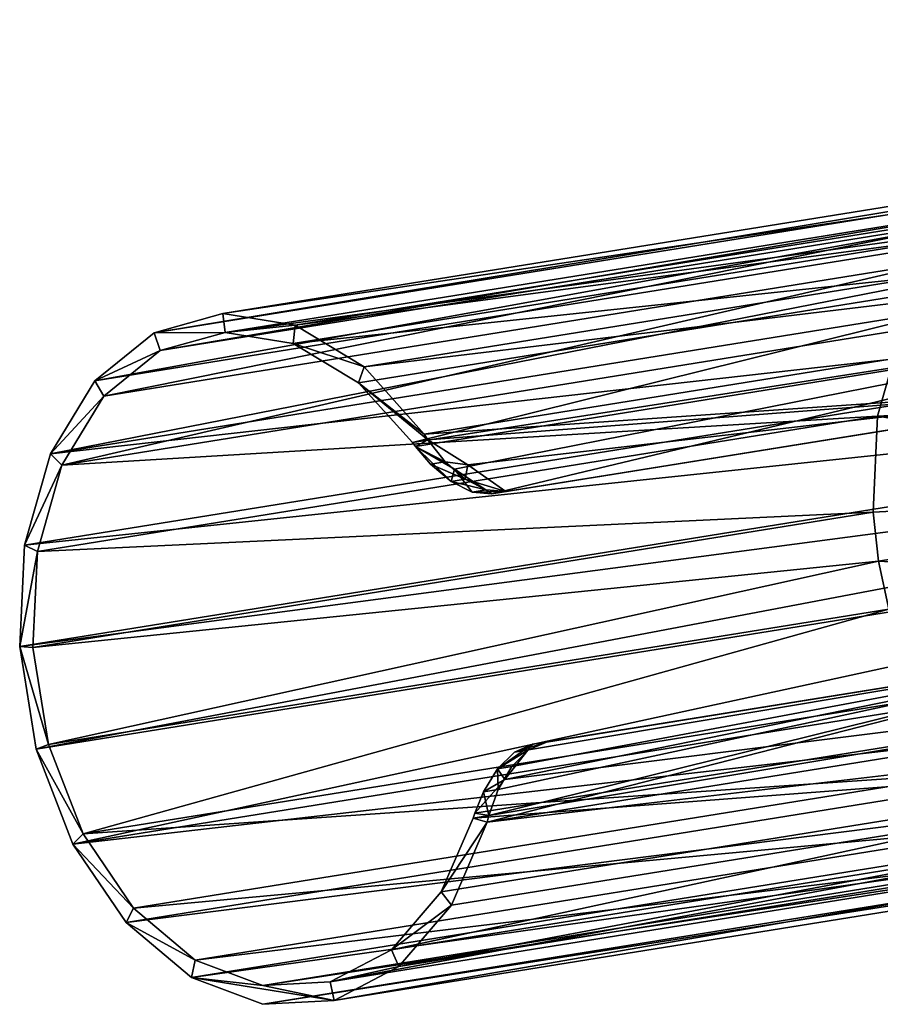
# Model space of a CAD drawing. Header units: millimetres. Extents: x -713 to 1341, y -408 to 116.
# Tile 10 of 107: x -417 to -349, y -271 to -194. Entities that reach past the tile are written whole.
import ezdxf

# ---------------------------------------------------------------- set-up
doc = ezdxf.new("R2010")
doc.units = ezdxf.units.MM
doc.header["$LTSCALE"] = 25.4
doc.layers.get('0').update_dxf_attribs({"true_color": 0xff5454})

# ---------------------------------------------------------------- blocks, each defined once
blk = doc.blocks.new('EYE-SUPER-6492-6498-6505.STL')
at = {"color": 0}
mesh = blk.add_polyface(dxfattribs=at)
corners = [(-406.735, -218.405, 211.2), (-257.319, -193.736, 80.306), (-262.741, -195.241, 74.345), (-401.312, -216.9, 217.161)]
mesh.append_faces([[corners[k] for k in face] for face in [(0, 1, 2), (1, 0, 3)]], dxfattribs={"vtx0": -1, "color": 0})
mesh = blk.add_polyface(dxfattribs=at)
corners = [(-401.312, -216.9, 217.161), (-251.63, -194.657, 86.135), (-257.319, -193.736, 80.306), (-395.624, -217.82, 222.99)]
mesh.append_faces([[corners[k] for k in face] for face in [(0, 1, 2), (1, 0, 3)]], dxfattribs={"vtx0": -1, "color": 0})
mesh = blk.add_polyface(dxfattribs=at)
corners = [(-395.624, -217.82, 222.99), (-246.181, -197.921, 91.317), (-251.63, -194.657, 86.135), (-390.174, -221.085, 228.172)]
mesh.append_faces([[corners[k] for k in face] for face in [(0, 1, 2), (1, 0, 3)]], dxfattribs={"vtx0": -1, "color": 0})
mesh = blk.add_polyface(dxfattribs=at)
corners = [(-411.41, -222.201, 205.639), (-262.741, -195.241, 74.345), (-267.416, -199.038, 68.784), (-406.735, -218.405, 211.2)]
mesh.append_faces([[corners[k] for k in face] for face in [(0, 1, 2), (1, 0, 3)]], dxfattribs={"vtx0": -1, "color": 0})
mesh = blk.add_polyface(dxfattribs=at)
corners = [(-390.174, -221.085, 228.172), (-241.455, -203.239, 95.389), (-246.181, -197.921, 91.317), (-385.448, -226.403, 232.244)]
mesh.append_faces([[corners[k] for k in face] for face in [(0, 1, 2), (1, 0, 3)]], dxfattribs={"vtx0": -1, "color": 0})
mesh = blk.add_polyface(dxfattribs=at)
corners = [(-414.921, -227.953, 200.971), (-267.416, -199.038, 68.784), (-270.928, -204.789, 64.116), (-411.41, -222.201, 205.639)]
mesh.append_faces([[corners[k] for k in face] for face in [(0, 1, 2), (1, 0, 3)]], dxfattribs={"vtx0": -1, "color": 0})
mesh = blk.add_polyface(dxfattribs=at)
corners = [(-241.455, -203.239, 95.389), (-385.448, -226.403, 232.244), (-325.018, -222.239, 179.619)]
mesh.append_faces([[corners[k] for k in face] for face in [(0, 1, 2)]], dxfattribs={"color": 0})
mesh = blk.add_polyface(dxfattribs=at)
corners = [(-414.921, -227.953, 200.971), (-272.964, -211.983, 60.756), (-416.958, -235.147, 197.611), (-270.928, -204.789, 64.116)]
mesh.append_faces([[corners[k] for k in face] for face in [(0, 1, 2), (1, 0, 3)]], dxfattribs={"vtx0": -1, "color": 0})
mesh = blk.add_polyface(dxfattribs=at)
corners = [(-334.912, -207.734, 154.127), (-406.276, -219.812, 211.445), (-340.039, -209.156, 148.492), (-401.149, -218.389, 217.08)]
mesh.append_faces([[corners[k] for k in face] for face in [(0, 1, 2), (1, 0, 3)]], dxfattribs={"vtx0": -1, "color": 0})
mesh = blk.add_polyface(dxfattribs=at)
corners = [(-329.533, -208.604, 159.639), (-401.149, -218.389, 217.08), (-334.912, -207.734, 154.127), (-395.771, -219.259, 222.592)]
mesh.append_faces([[corners[k] for k in face] for face in [(0, 1, 2), (1, 0, 3)]], dxfattribs={"vtx0": -1, "color": 0})
mesh = blk.add_polyface(dxfattribs=at)
corners = [(-326.625, -258.922, 154.183), (-337.262, -257.201, 143.282), (-331.937, -259.201, 148.546), (-321.798, -256.387, 159.691), (-342.126, -253.098, 138.858), (-317.884, -251.823, 164.581), (-346.098, -247.257, 135.668), (-315.232, -245.634, 168.419), (-348.825, -240.198, 133.994), (-314.077, -238.371, 170.864), (-349.64, -236.405, 133.778), (-314.521, -230.678, 171.698), (-350.063, -232.548, 133.986), (-349.704, -224.985, 135.644), (-316.526, -223.24, 170.847), (-347.779, -218.183, 138.821), (-319.913, -216.718, 168.388), (-344.459, -212.746, 143.234), (-324.381, -211.69, 164.538), (-340.039, -209.156, 148.492), (-329.533, -208.604, 159.639), (-334.912, -207.734, 154.127)]
mesh.append_faces([[corners[k] for k in face] for face in [(0, 1, 2), (19, 20, 21)]], dxfattribs={"vtx0": -1, "color": 0})
mesh.append_faces([[corners[k] for k in face] for face in [(1, 3, 4), (4, 5, 6), (6, 7, 8), (8, 9, 10), (10, 11, 12), (12, 11, 13), (13, 14, 15), (15, 16, 17), (17, 18, 19)]], dxfattribs={"vtx0": -1, "vtx1": -1, "color": 0})
mesh.append_faces([[corners[k] for k in face] for face in [(1, 0, 3), (4, 3, 5), (6, 5, 7), (8, 7, 9), (10, 9, 11), (13, 11, 14), (15, 14, 16), (17, 16, 18), (19, 18, 20)]], dxfattribs={"vtx0": -1, "vtx2": -1, "color": 0})
mesh = blk.add_polyface(dxfattribs=at)
corners = [(-324.381, -211.69, 164.538), (-395.771, -219.259, 222.592), (-329.533, -208.604, 159.639), (-390.618, -222.345, 227.491)]
mesh.append_faces([[corners[k] for k in face] for face in [(0, 1, 2), (1, 0, 3)]], dxfattribs={"vtx0": -1, "color": 0})
mesh = blk.add_polyface(dxfattribs=at)
corners = [(-340.039, -209.156, 148.492), (-410.696, -223.401, 206.187), (-344.459, -212.746, 143.234), (-406.276, -219.812, 211.445)]
mesh.append_faces([[corners[k] for k in face] for face in [(0, 1, 2), (1, 0, 3)]], dxfattribs={"vtx0": -1, "color": 0})
mesh = blk.add_polyface(dxfattribs=at)
corners = [(-386.373, -227.051, 231.162), (-390.618, -222.345, 227.491), (-324.381, -211.69, 164.538)]
mesh.append_faces([[corners[k] for k in face] for face in [(0, 1, 2)]], dxfattribs={"color": 0})
mesh = blk.add_polyface(dxfattribs=at)
corners = [(-386.373, -227.051, 231.162), (-324.381, -211.69, 164.538), (-319.913, -216.718, 168.388)]
mesh.append_faces([[corners[k] for k in face] for face in [(0, 1, 2)]], dxfattribs={"color": 0})
mesh = blk.add_polyface(dxfattribs=at)
corners = [(-416.958, -235.147, 197.611), (-273.344, -219.982, 59.002), (-417.338, -243.145, 195.857), (-272.964, -211.983, 60.756)]
mesh.append_faces([[corners[k] for k in face] for face in [(0, 1, 2), (1, 0, 3)]], dxfattribs={"vtx0": -1, "color": 0})
mesh = blk.add_polyface(dxfattribs=at)
corners = [(-344.459, -212.746, 143.234), (-414.016, -228.839, 201.774), (-347.779, -218.183, 138.821), (-410.696, -223.401, 206.187)]
mesh.append_faces([[corners[k] for k in face] for face in [(0, 1, 2), (1, 0, 3)]], dxfattribs={"vtx0": -1, "color": 0})
mesh = blk.add_polyface(dxfattribs=at)
corners = [(-392.547, -271.041, 217.219), (-392.862, -269.577, 217.136), (-398.174, -269.856, 211.499), (-387.442, -268.36, 223.045), (-388.035, -267.042, 222.644), (-383.302, -263.533, 228.217), (-384.121, -262.478, 227.534), (-380.497, -256.987, 232.277), (-381.578, -256.665, 231.194), (-380.354, -256.466, 232.515), (-385.149, -226.851, 232.483), (-390.618, -222.345, 227.491), (-386.373, -227.051, 231.162), (-385.448, -226.403, 232.244), (-390.174, -221.085, 228.172), (-395.771, -219.259, 222.592), (-395.624, -217.82, 222.99), (-401.149, -218.389, 217.08), (-403.798, -269.221, 205.69), (-398.166, -271.337, 211.258), (-403.499, -267.856, 206.235), (-408.943, -264.881, 201.011), (-408.363, -263.753, 201.812), (-413.144, -258.704, 197.636), (-412.335, -257.913, 198.621), (-416.028, -251.237, 195.866), (-415.062, -250.853, 196.947), (-417.338, -243.145, 195.857), (-416.3, -243.203, 196.939), (-415.941, -235.641, 198.597), (-416.958, -235.147, 197.611), (-414.016, -228.839, 201.774), (-414.921, -227.953, 200.971), (-410.696, -223.401, 206.187), (-411.41, -222.201, 205.639), (-406.276, -219.812, 211.445), (-406.735, -218.405, 211.2), (-401.312, -216.9, 217.161)]
mesh.append_faces([[corners[k] for k in face] for face in [(8, 7, 9), (10, 11, 12), (0, 18, 19)]], dxfattribs={"vtx0": -1, "color": 0})
mesh.append_faces([[corners[k] for k in face] for face in [(1, 3, 4), (4, 5, 6), (6, 7, 8), (11, 14, 15), (15, 16, 17), (18, 20, 21), (21, 22, 23), (23, 24, 25), (25, 26, 27), (27, 29, 30), (30, 31, 32), (32, 33, 34), (34, 35, 36), (36, 17, 37), (37, 17, 16)]], dxfattribs={"vtx0": -1, "vtx1": -1, "color": 0})
mesh.append_faces([[corners[k] for k in face] for face in [(18, 0, 2)]], dxfattribs={"vtx0": -1, "vtx1": -1, "vtx2": -1, "color": 0})
mesh.append_faces([[corners[k] for k in face] for face in [(0, 1, 2), (1, 0, 3), (4, 3, 5), (6, 5, 7), (11, 10, 13), (11, 13, 14), (15, 14, 16), (18, 2, 20), (21, 20, 22), (23, 22, 24), (25, 24, 26), (27, 26, 28), (27, 28, 29), (30, 29, 31), (32, 31, 33), (34, 33, 35), (36, 35, 17)]], dxfattribs={"vtx0": -1, "vtx2": -1, "color": 0})
mesh = blk.add_polyface(dxfattribs=at)
corners = [(-386.136, -227.379, 231.336), (-386.373, -227.051, 231.162), (-319.913, -216.718, 168.388)]
mesh.append_faces([[corners[k] for k in face] for face in [(0, 1, 2)]], dxfattribs={"color": 0})
mesh = blk.add_polyface(dxfattribs=at)
corners = [(-319.913, -216.718, 168.388), (-383.052, -229.165, 230.634), (-386.136, -227.379, 231.336)]
mesh.append_faces([[corners[k] for k in face] for face in [(0, 1, 2)]], dxfattribs={"color": 0})
mesh = blk.add_polyface(dxfattribs=at)
corners = [(-319.913, -216.718, 168.388), (-380.107, -231.103, 229.761), (-383.052, -229.165, 230.634)]
mesh.append_faces([[corners[k] for k in face] for face in [(0, 1, 2)]], dxfattribs={"color": 0})
mesh = blk.add_polyface(dxfattribs=at)
corners = [(-319.913, -216.718, 168.388), (-326.11, -222.417, 178.44), (-380.107, -231.103, 229.761)]
mesh.append_faces([[corners[k] for k in face] for face in [(0, 1, 2)]], dxfattribs={"color": 0})
mesh = blk.add_polyface(dxfattribs=at)
corners = [(-349.704, -224.985, 135.644), (-414.016, -228.839, 201.774), (-415.941, -235.641, 198.597), (-347.779, -218.183, 138.821)]
mesh.append_faces([[corners[k] for k in face] for face in [(0, 1, 2), (1, 0, 3)]], dxfattribs={"vtx0": -1, "color": 0})
mesh = blk.add_polyface(dxfattribs=at)
corners = [(-272.896, -224.062, 58.783), (-417.338, -243.145, 195.857), (-273.344, -219.982, 59.002)]
mesh.append_faces([[corners[k] for k in face] for face in [(0, 1, 2)]], dxfattribs={"color": 0})
mesh = blk.add_polyface(dxfattribs=at)
corners = [(-385.149, -226.851, 232.483), (-325.018, -222.239, 179.619), (-385.448, -226.403, 232.244)]
mesh.append_faces([[corners[k] for k in face] for face in [(0, 1, 2)]], dxfattribs={"color": 0})
mesh = blk.add_polyface(dxfattribs=at)
corners = [(-325.018, -222.239, 179.619), (-385.149, -226.851, 232.483), (-382.006, -228.809, 231.805)]
mesh.append_faces([[corners[k] for k in face] for face in [(0, 1, 2)]], dxfattribs={"color": 0})
mesh = blk.add_polyface(dxfattribs=at)
corners = [(-325.018, -222.239, 179.619), (-382.006, -228.809, 231.805), (-379.015, -230.925, 230.94)]
mesh.append_faces([[corners[k] for k in face] for face in [(0, 1, 2)]], dxfattribs={"color": 0})
mesh = blk.add_polyface(dxfattribs=at)
corners = [(-325.018, -222.239, 179.619), (-380.107, -231.103, 229.761), (-326.11, -222.417, 178.44), (-379.015, -230.925, 230.94)]
mesh.append_faces([[corners[k] for k in face] for face in [(0, 1, 2), (1, 0, 3)]], dxfattribs={"vtx0": -1, "color": 0})
mesh = blk.add_polyface(dxfattribs=at)
corners = [(-272.896, -224.062, 58.783), (-416.028, -251.237, 195.866), (-417.338, -243.145, 195.857)]
mesh.append_faces([[corners[k] for k in face] for face in [(0, 1, 2)]], dxfattribs={"color": 0})
mesh = blk.add_polyface(dxfattribs=at)
corners = [(-272.034, -228.074, 59.011), (-416.028, -251.237, 195.866), (-272.896, -224.062, 58.783)]
mesh.append_faces([[corners[k] for k in face] for face in [(0, 1, 2)]], dxfattribs={"color": 0})
mesh = blk.add_polyface(dxfattribs=at)
corners = [(-350.063, -232.548, 133.986), (-415.941, -235.641, 198.597), (-416.3, -243.203, 196.939), (-349.704, -224.985, 135.644)]
mesh.append_faces([[corners[k] for k in face] for face in [(0, 1, 2), (1, 0, 3)]], dxfattribs={"vtx0": -1, "color": 0})
mesh = blk.add_polyface(dxfattribs=at)
corners = [(-385.149, -226.851, 232.483), (-386.373, -227.051, 231.162), (-386.136, -227.379, 231.336)]
mesh.append_faces([[corners[k] for k in face] for face in [(0, 1, 2)]], dxfattribs={"color": 0})
mesh = blk.add_polyface(dxfattribs=at)
corners = [(-383.801, -228.571, 233.054), (-385.149, -226.851, 232.483), (-386.136, -227.379, 231.336)]
mesh.append_faces([[corners[k] for k in face] for face in [(0, 1, 2)]], dxfattribs={"color": 0})
mesh = blk.add_polyface(dxfattribs=at)
corners = [(-382.006, -228.809, 231.805), (-385.149, -226.851, 232.483), (-383.801, -228.571, 233.054)]
mesh.append_faces([[corners[k] for k in face] for face in [(0, 1, 2)]], dxfattribs={"color": 0})
mesh = blk.add_polyface(dxfattribs=at)
corners = [(-272.034, -228.074, 59.011), (-413.144, -258.704, 197.636), (-416.028, -251.237, 195.866), (-269.15, -235.54, 60.781)]
mesh.append_faces([[corners[k] for k in face] for face in [(0, 1, 2), (1, 0, 3)]], dxfattribs={"vtx0": -1, "color": 0})
mesh = blk.add_polyface(dxfattribs=at)
corners = [(-384.962, -228.76, 231.8), (-386.136, -227.379, 231.336), (-383.335, -230.14, 231.694)]
mesh.append_faces([[corners[k] for k in face] for face in [(0, 1, 2)]], dxfattribs={"color": 0})
mesh = blk.add_polyface(dxfattribs=at)
corners = [(-383.052, -229.165, 230.634), (-383.335, -230.14, 231.694), (-386.136, -227.379, 231.336)]
mesh.append_faces([[corners[k] for k in face] for face in [(0, 1, 2)]], dxfattribs={"color": 0})
mesh = blk.add_polyface(dxfattribs=at)
corners = [(-383.801, -228.571, 233.054), (-386.136, -227.379, 231.336), (-384.962, -228.76, 231.8)]
mesh.append_faces([[corners[k] for k in face] for face in [(0, 1, 2)]], dxfattribs={"color": 0})
mesh = blk.add_polyface(dxfattribs=at)
corners = [(-382.214, -229.957, 232.905), (-384.962, -228.76, 231.8), (-383.335, -230.14, 231.694), (-383.801, -228.571, 233.054)]
mesh.append_faces([[corners[k] for k in face] for face in [(0, 1, 2), (1, 0, 3)]], dxfattribs={"vtx0": -1, "color": 0})
mesh = blk.add_polyface(dxfattribs=at)
corners = [(-382.006, -228.809, 231.805), (-383.801, -228.571, 233.054), (-382.214, -229.957, 232.905)]
mesh.append_faces([[corners[k] for k in face] for face in [(0, 1, 2)]], dxfattribs={"color": 0})
mesh = blk.add_polyface(dxfattribs=at)
corners = [(-379.015, -230.925, 230.94), (-382.006, -228.809, 231.805), (-382.214, -229.957, 232.905)]
mesh.append_faces([[corners[k] for k in face] for face in [(0, 1, 2)]], dxfattribs={"color": 0})
mesh = blk.add_polyface(dxfattribs=at)
corners = [(-381.655, -230.967, 230.951), (-383.335, -230.14, 231.694), (-383.052, -229.165, 230.634)]
mesh.append_faces([[corners[k] for k in face] for face in [(0, 1, 2)]], dxfattribs={"color": 0})
mesh = blk.add_polyface(dxfattribs=at)
corners = [(-380.107, -231.103, 229.761), (-381.655, -230.967, 230.951), (-383.052, -229.165, 230.634)]
mesh.append_faces([[corners[k] for k in face] for face in [(0, 1, 2)]], dxfattribs={"color": 0})
mesh = blk.add_polyface(dxfattribs=at)
corners = [(-380.556, -230.788, 232.138), (-383.335, -230.14, 231.694), (-381.655, -230.967, 230.951), (-382.214, -229.957, 232.905)]
mesh.append_faces([[corners[k] for k in face] for face in [(0, 1, 2), (1, 0, 3)]], dxfattribs={"vtx0": -1, "color": 0})
mesh = blk.add_polyface(dxfattribs=at)
corners = [(-379.015, -230.925, 230.94), (-382.214, -229.957, 232.905), (-380.556, -230.788, 232.138)]
mesh.append_faces([[corners[k] for k in face] for face in [(0, 1, 2)]], dxfattribs={"color": 0})
mesh = blk.add_polyface(dxfattribs=at)
corners = [(-379.015, -230.925, 230.94), (-381.655, -230.967, 230.951), (-380.107, -231.103, 229.761), (-380.556, -230.788, 232.138)]
mesh.append_faces([[corners[k] for k in face] for face in [(0, 1, 2), (1, 0, 3)]], dxfattribs={"vtx0": -1, "color": 0})
mesh = blk.add_polyface(dxfattribs=at)
corners = [(-349.64, -236.405, 133.778), (-350.063, -232.548, 133.986), (-416.3, -243.203, 196.939)]
mesh.append_faces([[corners[k] for k in face] for face in [(0, 1, 2)]], dxfattribs={"color": 0})
mesh = blk.add_polyface(dxfattribs=at)
corners = [(-239.308, -240.369, 91.362), (-380.497, -256.987, 232.277), (-383.302, -263.533, 228.217), (-236.503, -233.823, 95.422)]
mesh.append_faces([[corners[k] for k in face] for face in [(0, 1, 2), (1, 0, 3)]], dxfattribs={"vtx0": -1, "color": 0})
mesh = blk.add_polyface(dxfattribs=at)
corners = [(-236.503, -233.823, 95.422), (-321.821, -241.982, 179.641), (-380.497, -256.987, 232.277)]
mesh.append_faces([[corners[k] for k in face] for face in [(0, 1, 2)]], dxfattribs={"color": 0})
mesh = blk.add_polyface(dxfattribs=at)
corners = [(-264.949, -241.718, 64.156), (-413.144, -258.704, 197.636), (-269.15, -235.54, 60.781), (-408.943, -264.881, 201.011)]
mesh.append_faces([[corners[k] for k in face] for face in [(0, 1, 2), (1, 0, 3)]], dxfattribs={"vtx0": -1, "color": 0})
mesh = blk.add_polyface(dxfattribs=at)
corners = [(-349.64, -236.405, 133.778), (-416.3, -243.203, 196.939), (-415.062, -250.853, 196.947)]
mesh.append_faces([[corners[k] for k in face] for face in [(0, 1, 2)]], dxfattribs={"color": 0})
mesh = blk.add_polyface(dxfattribs=at)
corners = [(-348.825, -240.198, 133.994), (-349.64, -236.405, 133.778), (-415.062, -250.853, 196.947)]
mesh.append_faces([[corners[k] for k in face] for face in [(0, 1, 2)]], dxfattribs={"color": 0})
mesh = blk.add_polyface(dxfattribs=at)
corners = [(-412.335, -257.913, 198.621), (-348.825, -240.198, 133.994), (-415.062, -250.853, 196.947), (-346.098, -247.257, 135.668)]
mesh.append_faces([[corners[k] for k in face] for face in [(0, 1, 2), (1, 0, 3)]], dxfattribs={"vtx0": -1, "color": 0})
mesh = blk.add_polyface(dxfattribs=at)
corners = [(-239.308, -240.369, 91.362), (-387.442, -268.36, 223.045), (-243.448, -245.197, 86.19), (-383.302, -263.533, 228.217)]
mesh.append_faces([[corners[k] for k in face] for face in [(0, 1, 2), (1, 0, 3)]], dxfattribs={"vtx0": -1, "color": 0})
mesh = blk.add_polyface(dxfattribs=at)
corners = [(-259.804, -246.057, 68.835), (-408.943, -264.881, 201.011), (-264.949, -241.718, 64.156), (-403.798, -269.221, 205.69)]
mesh.append_faces([[corners[k] for k in face] for face in [(0, 1, 2), (1, 0, 3)]], dxfattribs={"vtx0": -1, "color": 0})
mesh = blk.add_polyface(dxfattribs=at)
corners = [(-321.821, -241.982, 179.641), (-380.354, -256.466, 232.515), (-380.497, -256.987, 232.277)]
mesh.append_faces([[corners[k] for k in face] for face in [(0, 1, 2)]], dxfattribs={"color": 0})
mesh = blk.add_polyface(dxfattribs=at)
corners = [(-321.821, -241.982, 179.641), (-379.618, -254.408, 233.082), (-380.354, -256.466, 232.515)]
mesh.append_faces([[corners[k] for k in face] for face in [(0, 1, 2)]], dxfattribs={"color": 0})
mesh = blk.add_polyface(dxfattribs=at)
corners = [(-321.821, -241.982, 179.641), (-378.55, -252.592, 232.929), (-379.618, -254.408, 233.082)]
mesh.append_faces([[corners[k] for k in face] for face in [(0, 1, 2)]], dxfattribs={"color": 0})
mesh = blk.add_polyface(dxfattribs=at)
corners = [(-321.821, -241.982, 179.641), (-377.238, -251.282, 232.16), (-378.55, -252.592, 232.929)]
mesh.append_faces([[corners[k] for k in face] for face in [(0, 1, 2)]], dxfattribs={"color": 0})
mesh = blk.add_polyface(dxfattribs=at)
corners = [(-321.821, -241.982, 179.641), (-375.819, -250.668, 230.961), (-377.238, -251.282, 232.16)]
mesh.append_faces([[corners[k] for k in face] for face in [(0, 1, 2)]], dxfattribs={"color": 0})
mesh = blk.add_polyface(dxfattribs=at)
corners = [(-376.911, -250.846, 229.782), (-321.821, -241.982, 179.641), (-322.914, -242.16, 178.461), (-375.819, -250.668, 230.961)]
mesh.append_faces([[corners[k] for k in face] for face in [(0, 1, 2), (1, 0, 3)]], dxfattribs={"vtx0": -1, "color": 0})
mesh = blk.add_polyface(dxfattribs=at)
corners = [(-322.914, -242.16, 178.461), (-379.094, -253.613, 230.661), (-376.911, -250.846, 229.782)]
mesh.append_faces([[corners[k] for k in face] for face in [(0, 1, 2)]], dxfattribs={"color": 0})
mesh = blk.add_polyface(dxfattribs=at)
corners = [(-322.914, -242.16, 178.461), (-315.232, -245.634, 168.419), (-379.094, -253.613, 230.661)]
mesh.append_faces([[corners[k] for k in face] for face in [(0, 1, 2)]], dxfattribs={"color": 0})
mesh = blk.add_polyface(dxfattribs=at)
corners = [(-243.448, -245.197, 86.19), (-392.547, -271.041, 217.219), (-248.554, -247.878, 80.364), (-387.442, -268.36, 223.045)]
mesh.append_faces([[corners[k] for k in face] for face in [(0, 1, 2), (1, 0, 3)]], dxfattribs={"vtx0": -1, "color": 0})
mesh = blk.add_polyface(dxfattribs=at)
corners = [(-315.232, -245.634, 168.419), (-381.578, -256.665, 231.194), (-381.457, -256.279, 231.367)]
mesh.append_faces([[corners[k] for k in face] for face in [(0, 1, 2)]], dxfattribs={"color": 0})
mesh = blk.add_polyface(dxfattribs=at)
corners = [(-315.232, -245.634, 168.419), (-317.884, -251.823, 164.581), (-381.578, -256.665, 231.194)]
mesh.append_faces([[corners[k] for k in face] for face in [(0, 1, 2)]], dxfattribs={"color": 0})
mesh = blk.add_polyface(dxfattribs=at)
corners = [(-315.232, -245.634, 168.419), (-381.457, -256.279, 231.367), (-379.094, -253.613, 230.661)]
mesh.append_faces([[corners[k] for k in face] for face in [(0, 1, 2)]], dxfattribs={"color": 0})
mesh = blk.add_polyface(dxfattribs=at)
corners = [(-254.172, -248.173, 74.403), (-403.798, -269.221, 205.69), (-259.804, -246.057, 68.835), (-398.166, -271.337, 211.258)]
mesh.append_faces([[corners[k] for k in face] for face in [(0, 1, 2), (1, 0, 3)]], dxfattribs={"vtx0": -1, "color": 0})
mesh = blk.add_polyface(dxfattribs=at)
corners = [(-412.335, -257.913, 198.621), (-342.126, -253.098, 138.858), (-346.098, -247.257, 135.668), (-408.363, -263.753, 201.812)]
mesh.append_faces([[corners[k] for k in face] for face in [(0, 1, 2), (1, 0, 3)]], dxfattribs={"vtx0": -1, "color": 0})
mesh = blk.add_polyface(dxfattribs=at)
corners = [(-248.554, -247.878, 80.364), (-398.166, -271.337, 211.258), (-254.172, -248.173, 74.403), (-392.547, -271.041, 217.219)]
mesh.append_faces([[corners[k] for k in face] for face in [(0, 1, 2), (1, 0, 3)]], dxfattribs={"vtx0": -1, "color": 0})
mesh = blk.add_polyface(dxfattribs=at)
corners = [(-376.911, -250.846, 229.782), (-379.671, -252.775, 231.719), (-378.338, -251.461, 230.973)]
mesh.append_faces([[corners[k] for k in face] for face in [(0, 1, 2)]], dxfattribs={"color": 0})
mesh = blk.add_polyface(dxfattribs=at)
corners = [(-376.911, -250.846, 229.782), (-379.094, -253.613, 230.661), (-379.671, -252.775, 231.719)]
mesh.append_faces([[corners[k] for k in face] for face in [(0, 1, 2)]], dxfattribs={"color": 0})
mesh = blk.add_polyface(dxfattribs=at)
corners = [(-379.671, -252.775, 231.719), (-377.238, -251.282, 232.16), (-378.338, -251.461, 230.973), (-378.55, -252.592, 232.929)]
mesh.append_faces([[corners[k] for k in face] for face in [(0, 1, 2), (1, 0, 3)]], dxfattribs={"vtx0": -1, "color": 0})
mesh = blk.add_polyface(dxfattribs=at)
corners = [(-378.338, -251.461, 230.973), (-375.819, -250.668, 230.961), (-376.911, -250.846, 229.782), (-377.238, -251.282, 232.16)]
mesh.append_faces([[corners[k] for k in face] for face in [(0, 1, 2), (1, 0, 3)]], dxfattribs={"vtx0": -1, "color": 0})
mesh = blk.add_polyface(dxfattribs=at)
corners = [(-388.035, -267.042, 222.644), (-317.884, -251.823, 164.581), (-321.798, -256.387, 159.691), (-384.121, -262.478, 227.534)]
mesh.append_faces([[corners[k] for k in face] for face in [(0, 1, 2), (1, 0, 3)]], dxfattribs={"vtx0": -1, "color": 0})
mesh = blk.add_polyface(dxfattribs=at)
corners = [(-317.884, -251.823, 164.581), (-384.121, -262.478, 227.534), (-381.578, -256.665, 231.194)]
mesh.append_faces([[corners[k] for k in face] for face in [(0, 1, 2)]], dxfattribs={"color": 0})
mesh = blk.add_polyface(dxfattribs=at)
corners = [(-379.618, -254.408, 233.082), (-379.671, -252.775, 231.719), (-380.78, -254.597, 231.828), (-378.55, -252.592, 232.929)]
mesh.append_faces([[corners[k] for k in face] for face in [(0, 1, 2), (1, 0, 3)]], dxfattribs={"vtx0": -1, "color": 0})
mesh = blk.add_polyface(dxfattribs=at)
corners = [(-379.671, -252.775, 231.719), (-379.094, -253.613, 230.661), (-380.78, -254.597, 231.828)]
mesh.append_faces([[corners[k] for k in face] for face in [(0, 1, 2)]], dxfattribs={"color": 0})
mesh = blk.add_polyface(dxfattribs=at)
corners = [(-408.363, -263.753, 201.812), (-337.262, -257.201, 143.282), (-342.126, -253.098, 138.858), (-403.499, -267.856, 206.235)]
mesh.append_faces([[corners[k] for k in face] for face in [(0, 1, 2), (1, 0, 3)]], dxfattribs={"vtx0": -1, "color": 0})
mesh = blk.add_polyface(dxfattribs=at)
corners = [(-379.094, -253.613, 230.661), (-381.457, -256.279, 231.367), (-380.78, -254.597, 231.828)]
mesh.append_faces([[corners[k] for k in face] for face in [(0, 1, 2)]], dxfattribs={"color": 0})
mesh = blk.add_polyface(dxfattribs=at)
corners = [(-379.618, -254.408, 233.082), (-380.78, -254.597, 231.828), (-380.354, -256.466, 232.515)]
mesh.append_faces([[corners[k] for k in face] for face in [(0, 1, 2)]], dxfattribs={"color": 0})
mesh = blk.add_polyface(dxfattribs=at)
corners = [(-380.78, -254.597, 231.828), (-381.457, -256.279, 231.367), (-380.354, -256.466, 232.515)]
mesh.append_faces([[corners[k] for k in face] for face in [(0, 1, 2)]], dxfattribs={"color": 0})
mesh = blk.add_polyface(dxfattribs=at)
corners = [(-392.862, -269.577, 217.136), (-321.798, -256.387, 159.691), (-326.625, -258.922, 154.183), (-388.035, -267.042, 222.644)]
mesh.append_faces([[corners[k] for k in face] for face in [(0, 1, 2), (1, 0, 3)]], dxfattribs={"vtx0": -1, "color": 0})
mesh = blk.add_polyface(dxfattribs=at)
corners = [(-381.457, -256.279, 231.367), (-381.578, -256.665, 231.194), (-380.354, -256.466, 232.515)]
mesh.append_faces([[corners[k] for k in face] for face in [(0, 1, 2)]], dxfattribs={"color": 0})
mesh = blk.add_polyface(dxfattribs=at)
corners = [(-403.499, -267.856, 206.235), (-331.937, -259.201, 148.546), (-337.262, -257.201, 143.282), (-398.174, -269.856, 211.499)]
mesh.append_faces([[corners[k] for k in face] for face in [(0, 1, 2), (1, 0, 3)]], dxfattribs={"vtx0": -1, "color": 0})
mesh = blk.add_polyface(dxfattribs=at)
corners = [(-398.174, -269.856, 211.499), (-326.625, -258.922, 154.183), (-331.937, -259.201, 148.546), (-392.862, -269.577, 217.136)]
mesh.append_faces([[corners[k] for k in face] for face in [(0, 1, 2), (1, 0, 3)]], dxfattribs={"vtx0": -1, "color": 0})

msp = doc.modelspace()

# ---------------------------------------------------------------- block references
at = {"color": 250, "true_color": 0x262626}
msp.add_blockref('EYE-SUPER-6492-6498-6505.STL', (0, 0), dxfattribs=at)

doc.saveas('drawing.dxf')
